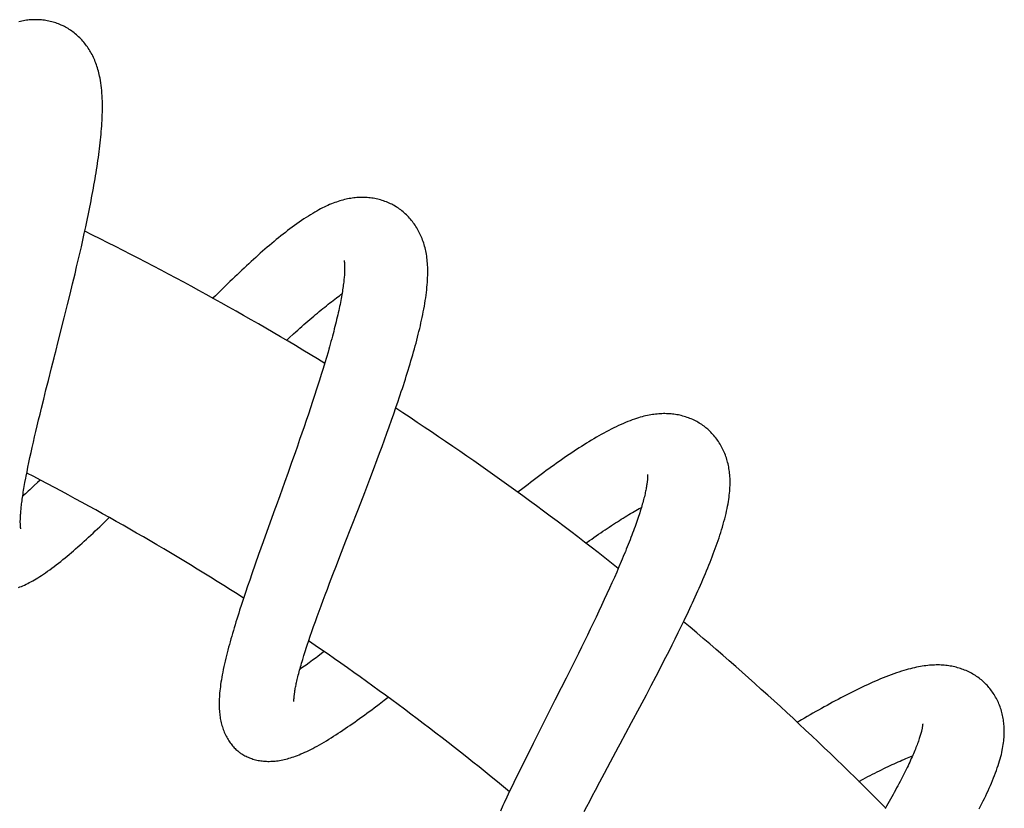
# Model space of a CAD drawing. Header units: millimetres. Extents: x 160 to 318, y 73 to 291.
# Tile 129 of 129: x 303.8 to 310.71, y 283.34 to 288.88. Entities that reach past the tile are written whole.
import ezdxf

# ---------------------------------------------------------------- set-up
doc = ezdxf.new("R2010")
doc.units = ezdxf.units.MM
doc.header["$LTSCALE"] = 30.734
doc.layers.get('0').update_dxf_attribs({"linetype": 'CONTINUOUS'})

msp = doc.modelspace()

# ---------------------------------------------------------------- linework, layer by layer
at = {"color": 7, "linetype": 'Continuous'}
for p, q in [((304.269, 287.4722), (304.2784, 287.5177)), ((304.2593, 287.4262), (304.269, 287.4722)), ((304.239, 287.3331), (304.2493, 287.3799)), ((304.2493, 287.3799), (304.2593, 287.4262)), ((304.2284, 287.286), (304.239, 287.3331)), ((304.2066, 287.1912), (304.2176, 287.2387)), ((304.2176, 287.2387), (304.2284, 287.286)), ((304.1954, 287.1435), (304.2066, 287.1912)), ((304.1669, 287.0241), (304.1841, 287.0957)), ((304.1841, 287.0957), (304.1954, 287.1435)), ((304.1494, 286.9525), (304.1669, 287.0241)), ((304.1319, 286.8811), (304.1494, 286.9525)), ((305.1713, 286.9419), (305.153, 286.9235)), ((304.1082, 286.7862), (304.1319, 286.8811)), ((304.0665, 286.6208), (304.1082, 286.7862)), ((305.6692, 286.6277), (305.6891, 286.6461)), ((305.9607, 286.5462), (305.9496, 286.508)), ((305.9496, 286.508), (305.938, 286.4692)), ((303.9967, 286.3454), (304.0195, 286.4354)), ((305.926, 286.4295), (305.9135, 286.389)), ((305.938, 286.4692), (305.926, 286.4295)), ((303.9801, 286.2795), (303.9967, 286.3454)), ((303.964, 286.2148), (303.9801, 286.2795)), ((305.8805, 286.2846), (305.8666, 286.2417)), ((305.894, 286.3269), (305.8805, 286.2846)), ((303.9483, 286.1514), (303.964, 286.2148)), ((305.8523, 286.1983), (305.8377, 286.1544)), ((305.8666, 286.2417), (305.8523, 286.1983)), ((306.4381, 286.157), (306.4533, 286.2016)), ((303.9382, 286.1097), (303.9483, 286.1514)), ((305.8377, 286.1544), (305.8229, 286.1101)), ((306.4226, 286.1121), (306.4381, 286.157)), ((303.9185, 286.0283), (303.9282, 286.0687)), ((303.9282, 286.0687), (303.9382, 286.1097)), ((305.8078, 286.0656), (305.7925, 286.0208)), ((305.8229, 286.1101), (305.8078, 286.0656)), ((306.3904, 286.0211), (306.4066, 286.0667)), ((306.4066, 286.0667), (306.4226, 286.1121)), ((303.9092, 285.9887), (303.9185, 286.0283)), ((305.7925, 286.0208), (305.777, 285.9757)), ((306.3739, 285.9752), (306.3904, 286.0211)), ((303.8914, 285.9121), (303.9001, 285.95)), ((303.9001, 285.95), (303.9092, 285.9887)), ((305.7613, 285.9304), (305.7454, 285.8848)), ((305.777, 285.9757), (305.7613, 285.9304)), ((306.3402, 285.8828), (306.3572, 285.929)), ((306.3572, 285.929), (306.3739, 285.9752)), ((303.875, 285.8391), (303.883, 285.8751)), ((303.883, 285.8751), (303.8914, 285.9121)), ((305.7454, 285.8848), (305.7293, 285.8389)), ((306.3231, 285.8365), (306.3402, 285.8828)), ((303.8602, 285.7702), (303.8674, 285.8042)), ((303.8674, 285.8042), (303.875, 285.8391)), ((305.7293, 285.8389), (305.7048, 285.7696)), ((306.2797, 285.7207), (306.3058, 285.7901)), ((306.3058, 285.7901), (306.3231, 285.8365)), ((303.8469, 285.7054), (303.8533, 285.7373)), ((303.8533, 285.7373), (303.8602, 285.7702)), ((305.7048, 285.7696), (305.68, 285.6998)), ((306.2535, 285.6516), (306.2797, 285.7207)), ((303.8409, 285.6745), (303.8469, 285.7054)), ((303.939, 285.6468), (303.9198, 285.6283)), ((305.68, 285.6998), (305.6549, 285.6296)), ((306.2184, 285.5597), (306.2535, 285.6516)), ((303.8277, 285.602), (303.8326, 285.6302)), ((303.9198, 285.6283), (303.8977, 285.6073)), ((305.6549, 285.6296), (305.6213, 285.5359)), ((306.1742, 285.4452), (306.2184, 285.5597)), ((306.1213, 285.3087), (306.1742, 285.4452)), ((304.4053, 285.3642), (304.4248, 285.3832)), ((305.5545, 285.3501), (305.5054, 285.213)), ((306.0865, 285.2192), (306.1213, 285.3087)), ((305.5054, 285.213), (305.4732, 285.1224)), ((306.0441, 285.1098), (306.0865, 285.2192)), ((305.4732, 285.1224), (305.4495, 285.0549)), ((306.0194, 285.0458), (306.0441, 285.1098)), ((305.4495, 285.0549), (305.4263, 284.9882)), ((305.9953, 284.983), (306.0194, 285.0458)), ((308.0042, 285.037), (307.9882, 285.0003)), ((308.0196, 285.0731), (308.0042, 285.037)), ((305.4263, 284.9882), (305.4111, 284.9442)), ((305.9718, 284.9214), (305.9953, 284.983)), ((307.9718, 284.9629), (307.9548, 284.9248)), ((307.9882, 285.0003), (307.9718, 284.9629)), ((305.3963, 284.9006), (305.3817, 284.8575)), ((305.4111, 284.9442), (305.3963, 284.9006)), ((305.9565, 284.881), (305.9718, 284.9214)), ((307.9373, 284.886), (307.9193, 284.8465)), ((307.9548, 284.9248), (307.9373, 284.886)), ((305.3675, 284.8149), (305.3537, 284.7728)), ((305.3817, 284.8575), (305.3675, 284.8149)), ((305.9268, 284.8019), (305.9415, 284.8411)), ((305.9415, 284.8411), (305.9565, 284.881)), ((307.9193, 284.8465), (307.9008, 284.8064)), ((305.3537, 284.7728), (305.3402, 284.7312)), ((305.8986, 284.7256), (305.9125, 284.7634)), ((305.9125, 284.7634), (305.9268, 284.8019)), ((307.8819, 284.7658), (307.8626, 284.7247)), ((307.9008, 284.8064), (307.8819, 284.7658)), ((305.8722, 284.6526), (305.8852, 284.6887)), ((305.8852, 284.6887), (305.8986, 284.7256)), ((307.8429, 284.6832), (307.8229, 284.6413)), ((307.8626, 284.7247), (307.8429, 284.6832)), ((305.8478, 284.5834), (305.8597, 284.6175)), ((305.8597, 284.6175), (305.8722, 284.6526)), ((307.8229, 284.6413), (307.8026, 284.5992)), ((308.4204, 284.5746), (308.4413, 284.6173)), ((308.4413, 284.6173), (308.4618, 284.6596)), ((305.8255, 284.5183), (305.8364, 284.5503)), ((305.8364, 284.5503), (305.8478, 284.5834)), ((307.782, 284.5568), (307.7613, 284.5142)), ((307.8026, 284.5992), (307.782, 284.5568)), ((308.3991, 284.5316), (308.4204, 284.5746)), ((305.8151, 284.4872), (305.8255, 284.5183)), ((307.7403, 284.4714), (307.7191, 284.4285)), ((307.7613, 284.5142), (307.7403, 284.4714)), ((308.3555, 284.4448), (308.3775, 284.4883)), ((308.3775, 284.4883), (308.3991, 284.5316)), ((305.783, 284.3859), (305.7915, 284.4136)), ((305.7915, 284.4136), (305.8006, 284.4423)), ((305.9334, 284.4411), (305.9149, 284.4269)), ((307.7191, 284.4285), (307.6977, 284.3852)), ((308.3109, 284.3574), (308.3333, 284.4011)), ((308.3333, 284.4011), (308.3555, 284.4448)), ((305.8523, 284.3799), (305.8289, 284.3628)), ((305.8767, 284.398), (305.8523, 284.3799)), ((307.6977, 284.3852), (307.6652, 284.3197)), ((308.2883, 284.3135), (308.3109, 284.3574)), ((307.6652, 284.3197), (307.6322, 284.2538)), ((308.2313, 284.204), (308.2656, 284.2697)), ((308.2656, 284.2697), (308.2883, 284.3135)), ((307.6322, 284.2538), (307.599, 284.1877)), ((308.1968, 284.1385), (308.2313, 284.204)), ((307.599, 284.1877), (307.5545, 284.0994)), ((308.1507, 284.0515), (308.1968, 284.1385)), ((306.3205, 284.0724), (306.3558, 284.0991)), ((306.3558, 284.0991), (306.3835, 284.1202)), ((308.093, 283.9433), (308.1507, 284.0515)), ((307.4771, 283.946), (307.4012, 283.795)), ((307.4012, 283.795), (307.3586, 283.7097)), ((307.3586, 283.7097), (307.3271, 283.6461)), ((307.3271, 283.6461), (307.2961, 283.5831)), ((307.9015, 283.586), (307.9451, 283.6674)), ((307.2961, 283.5831), (307.2758, 283.5415)), ((307.8697, 283.5263), (307.9015, 283.586)), ((307.2558, 283.5003), (307.2362, 283.4595)), ((307.2758, 283.5415), (307.2558, 283.5003)), ((307.8387, 283.4677), (307.8697, 283.5263)), ((307.2362, 283.4595), (307.217, 283.4192)), ((307.8184, 283.4293), (307.8387, 283.4677)), ((307.217, 283.4192), (307.1983, 283.3794)), ((307.7789, 283.3539), (307.7984, 283.3913)), ((307.7984, 283.3913), (307.8184, 283.4293)), ((307.7598, 283.3171), (307.7789, 283.3539))]:
    msp.add_line(p, q, dxfattribs=at)
for points in [[(304.0938, 288.8407), (304.0872, 288.8437), (304.0782, 288.8476), (304.069, 288.8513), (304.0596, 288.8548), (304.0501, 288.8581), (304.0403, 288.8613), (304.0304, 288.8642), (304.0204, 288.8669), (304.0103, 288.8694), (304, 288.8716), (303.9896, 288.8737), (303.9792, 288.8754), (303.9686, 288.877), (303.9581, 288.8783), (303.9475, 288.8793), (303.9369, 288.8801), (303.9263, 288.8807), (303.9157, 288.881), (303.9051, 288.8811), (303.8946, 288.881), (303.8841, 288.8806), (303.8736, 288.88), (303.8632, 288.8791), (303.8527, 288.8781), (303.8422, 288.8768), (303.8318, 288.8753), (303.8213, 288.8735), (303.8107, 288.8715), (303.8002, 288.8693), (303.7896, 288.8669)], [(304.354, 288.4971), (304.3514, 288.5082), (304.3483, 288.52), (304.3451, 288.5315), (304.3417, 288.5428), (304.3381, 288.5539), (304.3344, 288.5647), (304.3305, 288.5754), (304.3264, 288.5859), (304.3222, 288.5962), (304.3178, 288.6063), (304.3132, 288.6163), (304.3085, 288.626), (304.3036, 288.6356), (304.2985, 288.645), (304.2933, 288.6542), (304.2879, 288.6633), (304.2824, 288.6722), (304.2767, 288.681), (304.2708, 288.6896), (304.2647, 288.6981), (304.2584, 288.7065), (304.252, 288.7147), (304.2454, 288.7228), (304.2385, 288.7308), (304.2315, 288.7386), (304.2243, 288.7463), (304.2169, 288.7539), (304.2093, 288.7613), (304.2016, 288.7685), (304.1937, 288.7755), (304.1857, 288.7823), (304.1775, 288.7889), (304.1692, 288.7953), (304.1609, 288.8014), (304.1524, 288.8073), (304.1439, 288.8129), (304.1353, 288.8184), (304.1267, 288.8235), (304.118, 288.8284), (304.1093, 288.8331), (304.1005, 288.8375), (304.0938, 288.8407)], [(304.2784, 287.5177), (304.283, 287.5403), (304.2875, 287.5628), (304.292, 287.5853), (304.2963, 287.6077), (304.3006, 287.63), (304.3048, 287.6523), (304.3089, 287.6745), (304.313, 287.6966), (304.3169, 287.7186), (304.3208, 287.7406), (304.3245, 287.7624), (304.3282, 287.7842), (304.3317, 287.8058), (304.3351, 287.8273), (304.3385, 287.8487), (304.3417, 287.87), (304.3448, 287.8912), (304.3478, 287.9122), (304.3506, 287.9332), (304.3534, 287.954), (304.356, 287.9747), (304.3584, 287.9952), (304.3608, 288.0156), (304.3629, 288.0358), (304.365, 288.0559), (304.3669, 288.0758), (304.3686, 288.0956), (304.3702, 288.1152), (304.3716, 288.1347), (304.3728, 288.1542), (304.3739, 288.1735), (304.3748, 288.1928), (304.3755, 288.212), (304.376, 288.2312), (304.3764, 288.2504), (304.3765, 288.2695), (304.3763, 288.2887), (304.3759, 288.3079), (304.3753, 288.327), (304.3744, 288.3461), (304.3732, 288.3651), (304.3716, 288.3837), (304.3698, 288.4019), (304.3677, 288.4197), (304.3654, 288.4368), (304.3628, 288.4533), (304.3599, 288.4691), (304.3569, 288.484), (304.354, 288.4971)], [(306.4405, 287.5656), (306.4343, 287.5694), (306.4258, 287.5744), (306.417, 287.5792), (306.4081, 287.5839), (306.3989, 287.5884), (306.3896, 287.5927), (306.3801, 287.5968), (306.3705, 287.6007), (306.3607, 287.6044), (306.3507, 287.6079), (306.3406, 287.6112), (306.3303, 287.6142), (306.32, 287.617), (306.3096, 287.6196), (306.2991, 287.6219), (306.2887, 287.624), (306.2782, 287.6259), (306.2677, 287.6274), (306.2572, 287.6288), (306.2467, 287.6299), (306.2363, 287.6308), (306.2259, 287.6314), (306.2155, 287.6318), (306.2051, 287.632), (306.1946, 287.632), (306.1841, 287.6318), (306.1736, 287.6313), (306.1631, 287.6306), (306.1525, 287.6297), (306.1418, 287.6285), (306.1311, 287.6272), (306.1203, 287.6256), (306.1095, 287.6237), (306.0986, 287.6216), (306.0876, 287.6193), (306.0766, 287.6167), (306.0655, 287.6139), (306.0542, 287.6108), (306.0429, 287.6075), (306.0314, 287.6038), (306.0198, 287.5999), (306.0081, 287.5957), (305.9962, 287.5913), (305.9842, 287.5865), (305.9721, 287.5814), (305.9598, 287.5761), (305.9474, 287.5704), (305.9348, 287.5644), (305.922, 287.5581), (305.9089, 287.5513), (305.8955, 287.5442), (305.8817, 287.5366), (305.8676, 287.5286), (305.8531, 287.5201), (305.8381, 287.511), (305.8228, 287.5015), (305.807, 287.4914), (305.791, 287.4808), (305.7747, 287.4699), (305.7583, 287.4586), (305.7419, 287.447), (305.7256, 287.4352), (305.7094, 287.4233), (305.6933, 287.4113), (305.6773, 287.3992), (305.6614, 287.3869), (305.6454, 287.3743), (305.6295, 287.3616), (305.6135, 287.3487), (305.5975, 287.3357), (305.5815, 287.3224), (305.5655, 287.309), (305.5494, 287.2955), (305.5334, 287.2818), (305.5174, 287.268), (305.5014, 287.254), (305.4854, 287.2399), (305.4694, 287.2256), (305.4532, 287.2111), (305.4371, 287.1965), (305.4208, 287.1817), (305.4045, 287.1667), (305.3882, 287.1516), (305.3717, 287.1363), (305.3553, 287.1208), (305.3388, 287.1052), (305.3222, 287.0894), (305.3056, 287.0735), (305.2889, 287.0575), (305.2722, 287.0413), (305.2554, 287.025), (305.2387, 287.0086), (305.2219, 286.9921), (305.205, 286.9754), (305.1713, 286.9419)], [(306.4533, 286.2016), (306.4608, 286.2237), (306.4682, 286.2458), (306.4755, 286.2678), (306.4827, 286.2897), (306.4898, 286.3115), (306.4969, 286.3333), (306.5038, 286.3549), (306.5106, 286.3766), (306.5174, 286.3981), (306.524, 286.4197), (306.5306, 286.4411), (306.537, 286.4625), (306.5433, 286.4837), (306.5496, 286.5049), (306.5556, 286.526), (306.5616, 286.547), (306.5675, 286.5679), (306.5732, 286.5887), (306.5788, 286.6093), (306.5842, 286.6299), (306.5895, 286.6504), (306.5947, 286.6708), (306.5997, 286.691), (306.6045, 286.7111), (306.6092, 286.731), (306.6137, 286.7507), (306.618, 286.7703), (306.6222, 286.7897), (306.6262, 286.8092), (306.63, 286.8286), (306.6337, 286.8481), (306.6372, 286.8676), (306.6406, 286.8873), (306.6438, 286.907), (306.6467, 286.9265), (306.6494, 286.9459), (306.6518, 286.965), (306.654, 286.9836), (306.6558, 287.0018), (306.6574, 287.0193), (306.6587, 287.0363), (306.6597, 287.0528), (306.6605, 287.0687), (306.661, 287.0842), (306.6613, 287.0993), (306.6614, 287.1139), (306.6612, 287.1282), (306.6608, 287.1422), (306.6601, 287.1559), (306.6593, 287.1693), (306.6582, 287.1824), (306.6569, 287.1953), (306.6554, 287.208), (306.6537, 287.2203), (306.6518, 287.2325), (306.6496, 287.2444), (306.6473, 287.256), (306.6448, 287.2675), (306.642, 287.2788), (306.6391, 287.2898), (306.636, 287.3007), (306.6327, 287.3115), (306.6291, 287.322), (306.6254, 287.3324), (306.6215, 287.3426), (306.6175, 287.3527), (306.6132, 287.3626), (306.6088, 287.3723), (306.6041, 287.3819), (306.5993, 287.3913), (306.5943, 287.4006), (306.5891, 287.4098), (306.5837, 287.4189), (306.5781, 287.4279), (306.5723, 287.4368), (306.5662, 287.4456), (306.5599, 287.4543), (306.5535, 287.4628), (306.5468, 287.4712), (306.5399, 287.4794), (306.5329, 287.4875), (306.5257, 287.4953), (306.5183, 287.503), (306.5108, 287.5105), (306.5031, 287.5177), (306.4954, 287.5247), (306.4875, 287.5314), (306.4795, 287.5379), (306.4715, 287.5442), (306.4634, 287.5502), (306.4552, 287.556), (306.4469, 287.5615), (306.4405, 287.5656)], [(306.0734, 287.1902), (306.0734, 287.1902), (306.0734, 287.1899), (306.0735, 287.1895), (306.0737, 287.1888), (306.0739, 287.1879), (306.0741, 287.1868), (306.0743, 287.1854), (306.0746, 287.1838), (306.0749, 287.1819), (306.0751, 287.1797), (306.0754, 287.1773), (306.0757, 287.1745), (306.076, 287.1715), (306.0763, 287.1681), (306.0766, 287.1644), (306.0768, 287.1605), (306.077, 287.1562), (306.0772, 287.1516), (306.0773, 287.1466), (306.0774, 287.1413), (306.0775, 287.1356), (306.0774, 287.1293), (306.0773, 287.1227), (306.0771, 287.1156), (306.0768, 287.1082), (306.0764, 287.1005), (306.076, 287.0924), (306.0754, 287.0841), (306.0747, 287.0754), (306.0739, 287.0665), (306.073, 287.0572), (306.072, 287.0475), (306.0709, 287.0376), (306.0697, 287.0273), (306.0683, 287.0167), (306.0668, 287.0057), (306.0652, 286.9945), (306.0635, 286.983), (306.0616, 286.9713), (306.0596, 286.9592), (306.0575, 286.9469), (306.0553, 286.9342), (306.0529, 286.9213), (306.0504, 286.908), (306.0478, 286.8945), (306.045, 286.8806), (306.042, 286.8664), (306.039, 286.8519), (306.0357, 286.8371), (306.0324, 286.822), (306.0289, 286.8066), (306.0253, 286.7909), (306.0215, 286.775), (306.0176, 286.7588), (306.0135, 286.7423), (306.0094, 286.7256), (306.005, 286.7086), (306.0006, 286.6914), (305.996, 286.674), (305.9913, 286.6563), (305.9865, 286.6385), (305.9816, 286.6204), (305.9765, 286.6021), (305.9714, 286.5836), (305.9661, 286.565), (305.9607, 286.5462)], [(305.6891, 286.6461), (305.7192, 286.6735), (305.734, 286.6869), (305.7487, 286.7001), (305.7632, 286.7131), (305.7776, 286.7259), (305.7918, 286.7385), (305.8059, 286.7508), (305.8198, 286.763), (305.8336, 286.7749), (305.8472, 286.7865), (305.8606, 286.798), (305.8738, 286.8092), (305.8868, 286.8201), (305.8997, 286.8309), (305.9125, 286.8414), (305.925, 286.8516), (305.9374, 286.8617), (305.9497, 286.8716), (305.9618, 286.8812), (305.9737, 286.8906), (305.9855, 286.8998), (305.997, 286.9087), (306.0084, 286.9174), (306.0196, 286.9258), (306.0305, 286.934), (306.0413, 286.9419), (306.0518, 286.9496), (306.0589, 286.9546)], [(304.0195, 286.4354), (304.0369, 286.5042), (304.0428, 286.5274), (304.0487, 286.5506), (304.0665, 286.6208)], [(305.9135, 286.389), (305.9006, 286.3478), (305.894, 286.3269)], [(308.6148, 286.0142), (308.6091, 286.0188), (308.6012, 286.0247), (308.5932, 286.0306), (308.5849, 286.0362), (308.5765, 286.0418), (308.5678, 286.0472), (308.5589, 286.0524), (308.5498, 286.0574), (308.5406, 286.0623), (308.5312, 286.067), (308.5216, 286.0714), (308.5119, 286.0757), (308.502, 286.0797), (308.492, 286.0836), (308.482, 286.0871), (308.4719, 286.0905), (308.4617, 286.0936), (308.4516, 286.0965), (308.4414, 286.0991), (308.4312, 286.1015), (308.421, 286.1036), (308.4108, 286.1055), (308.4006, 286.1072), (308.3903, 286.1087), (308.38, 286.11), (308.3696, 286.111), (308.3591, 286.1119), (308.3485, 286.1125), (308.3379, 286.1129), (308.3271, 286.1131), (308.3163, 286.1131), (308.3053, 286.1128), (308.2943, 286.1123), (308.2833, 286.1116), (308.2722, 286.1106), (308.261, 286.1094), (308.2497, 286.108), (308.2384, 286.1064), (308.2269, 286.1045), (308.2154, 286.1024), (308.2036, 286.1), (308.1915, 286.0974), (308.1792, 286.0944), (308.1666, 286.0911), (308.1536, 286.0875), (308.1402, 286.0836), (308.1263, 286.0792), (308.1121, 286.0744), (308.0974, 286.0693), (308.0823, 286.0637), (308.0669, 286.0577), (308.051, 286.0512), (308.0348, 286.0444), (308.0183, 286.0371), (308.0015, 286.0294), (307.9844, 286.0213), (307.9671, 286.0129), (307.9497, 286.0041), (307.9321, 285.9951), (307.9146, 285.9857), (307.8971, 285.9762), (307.8797, 285.9666), (307.8624, 285.9567), (307.8451, 285.9467), (307.8278, 285.9366), (307.8106, 285.9263), (307.7934, 285.9158), (307.7762, 285.9051), (307.7589, 285.8943), (307.7416, 285.8833), (307.7242, 285.8721), (307.7068, 285.8608), (307.6894, 285.8493), (307.6719, 285.8376), (307.6543, 285.8258), (307.6367, 285.8138), (307.619, 285.8017), (307.6013, 285.7894), (307.5836, 285.7769), (307.5657, 285.7644), (307.5479, 285.7516), (307.5299, 285.7387), (307.5119, 285.7257), (307.4938, 285.7125), (307.4756, 285.6992), (307.4574, 285.6857), (307.4391, 285.6721), (307.4207, 285.6583), (307.4023, 285.6444), (307.3838, 285.6304), (307.3652, 285.6163), (307.3466, 285.6021), (307.328, 285.5877), (307.2933, 285.5608)], [(308.4618, 284.6596), (308.4719, 284.6807), (308.4819, 284.7016), (308.4918, 284.7225), (308.5016, 284.7434), (308.5113, 284.7641), (308.5209, 284.7849), (308.5305, 284.8056), (308.5399, 284.8262), (308.5492, 284.8468), (308.5584, 284.8673), (308.5675, 284.8878), (308.5765, 284.9082), (308.5854, 284.9285), (308.5941, 284.9488), (308.6027, 284.9689), (308.6112, 284.989), (308.6195, 285.009), (308.6277, 285.0289), (308.6357, 285.0488), (308.6436, 285.0685), (308.6514, 285.0882), (308.659, 285.1077), (308.6664, 285.1272), (308.6736, 285.1464), (308.6806, 285.1655), (308.6875, 285.1845), (308.6941, 285.2034), (308.7006, 285.2221), (308.7069, 285.2409), (308.7131, 285.2597), (308.7191, 285.2786), (308.725, 285.2976), (308.7307, 285.3166), (308.7363, 285.3358), (308.7416, 285.3549), (308.7467, 285.3738), (308.7514, 285.3925), (308.7558, 285.4109), (308.7599, 285.4288), (308.7636, 285.4461), (308.767, 285.4629), (308.77, 285.4792), (308.7727, 285.495), (308.7751, 285.5104), (308.7772, 285.5253), (308.779, 285.5399), (308.7806, 285.5541), (308.7819, 285.568), (308.7829, 285.5816), (308.7837, 285.595), (308.7842, 285.6081), (308.7845, 285.621), (308.7845, 285.6337), (308.7843, 285.6462), (308.7838, 285.6584), (308.7832, 285.6705), (308.7823, 285.6823), (308.7811, 285.694), (308.7798, 285.7055), (308.7782, 285.7168), (308.7764, 285.728), (308.7744, 285.739), (308.7722, 285.7499), (308.7698, 285.7607), (308.7672, 285.7713), (308.7644, 285.7817), (308.7613, 285.792), (308.7581, 285.8022), (308.7547, 285.8123), (308.7511, 285.8222), (308.7472, 285.832), (308.7432, 285.8418), (308.7389, 285.8515), (308.7344, 285.8611), (308.7297, 285.8706), (308.7248, 285.88), (308.7196, 285.8894), (308.7142, 285.8986), (308.7086, 285.9078), (308.7028, 285.9168), (308.6968, 285.9256), (308.6906, 285.9343), (308.6842, 285.9428), (308.6777, 285.9511), (308.671, 285.9592), (308.6641, 285.967), (308.6572, 285.9747), (308.6501, 285.9821), (308.6428, 285.9893), (308.6355, 285.9962), (308.6281, 286.003), (308.6206, 286.0094), (308.6148, 286.0142)], [(303.8326, 285.6302), (303.838, 285.6595), (303.8409, 285.6745)], [(308.2046, 285.6864), (308.2046, 285.6864), (308.2047, 285.6862), (308.2047, 285.6858), (308.2048, 285.6851), (308.2048, 285.6843), (308.2049, 285.6832), (308.205, 285.6819), (308.205, 285.6803), (308.2051, 285.6785), (308.2051, 285.6764), (308.2051, 285.6741), (308.2051, 285.6714), (308.205, 285.6685), (308.2049, 285.6652), (308.2048, 285.6617), (308.2045, 285.6578), (308.2042, 285.6537), (308.2039, 285.6492), (308.2035, 285.6445), (308.2029, 285.6393), (308.2023, 285.6338), (308.2015, 285.6278), (308.2007, 285.6214), (308.1997, 285.6146), (308.1985, 285.6075), (308.1973, 285.6), (308.1959, 285.5923), (308.1944, 285.5842), (308.1927, 285.5759), (308.1909, 285.5673), (308.189, 285.5584), (308.1869, 285.5491), (308.1847, 285.5396), (308.1823, 285.5297), (308.1797, 285.5196), (308.177, 285.5091), (308.1742, 285.4984), (308.1711, 285.4874), (308.168, 285.4762), (308.1646, 285.4647), (308.1611, 285.4529), (308.1575, 285.4408), (308.1536, 285.4285), (308.1497, 285.4158), (308.1455, 285.4029), (308.1411, 285.3897), (308.1366, 285.3762), (308.1319, 285.3625), (308.1271, 285.3484), (308.1221, 285.3341), (308.1168, 285.3195), (308.1115, 285.3047), (308.1059, 285.2895), (308.1002, 285.2742), (308.0943, 285.2586), (308.0883, 285.2428), (308.0821, 285.2267), (308.0757, 285.2104), (308.0692, 285.1939), (308.0625, 285.1772), (308.0557, 285.1603), (308.0488, 285.1432), (308.0417, 285.1259), (308.0344, 285.1085), (308.0271, 285.0909), (308.0196, 285.0731)], [(303.8034, 285.3033), (303.8034, 285.3034), (303.8033, 285.3038), (303.8032, 285.3044), (303.803, 285.3052), (303.8028, 285.3062), (303.8026, 285.3075), (303.8024, 285.3091), (303.8021, 285.3109), (303.8019, 285.3129), (303.8016, 285.3153), (303.8014, 285.3179), (303.8011, 285.3208), (303.8009, 285.324), (303.8006, 285.3275), (303.8004, 285.3314), (303.8003, 285.3356), (303.8001, 285.3401), (303.8, 285.3449), (303.8, 285.3501), (303.8, 285.3557), (303.8, 285.3616), (303.8001, 285.3679), (303.8003, 285.3745), (303.8006, 285.3814), (303.8009, 285.3887), (303.8014, 285.3962), (303.8019, 285.4041), (303.8025, 285.4123), (303.8031, 285.4208), (303.8039, 285.4296), (303.8048, 285.4388), (303.8057, 285.4483), (303.8068, 285.4582), (303.8079, 285.4684), (303.8092, 285.479), (303.8106, 285.4899), (303.812, 285.5011), (303.8136, 285.5126), (303.8153, 285.5244), (303.8171, 285.5366), (303.819, 285.5491), (303.821, 285.5618), (303.8231, 285.5749), (303.8253, 285.5883), (303.8277, 285.602)], [(303.8977, 285.6073), (303.8764, 285.5872), (303.866, 285.5776), (303.8558, 285.5683), (303.8459, 285.5592), (303.8362, 285.5504), (303.8267, 285.5419), (303.8174, 285.5337), (303.8165, 285.5329)], [(305.6213, 285.5359), (305.5961, 285.4658), (305.5877, 285.4426), (305.5545, 285.3501)], [(307.7714, 285.2033), (307.7962, 285.2208), (307.8124, 285.2322), (307.8285, 285.2434), (307.8443, 285.2545), (307.8601, 285.2653), (307.8756, 285.276), (307.891, 285.2864), (307.9062, 285.2966), (307.9211, 285.3067), (307.9359, 285.3165), (307.9505, 285.3261), (307.9649, 285.3356), (307.9791, 285.3448), (307.9932, 285.3538), (308.007, 285.3626), (308.0206, 285.3712), (308.0341, 285.3796), (308.0474, 285.3878), (308.0604, 285.3958), (308.0733, 285.4036), (308.086, 285.4111), (308.0984, 285.4185), (308.1107, 285.4256), (308.1227, 285.4326), (308.1344, 285.4393), (308.146, 285.4457), (308.1573, 285.452), (308.1616, 285.4543)], [(303.786, 284.8914), (303.7966, 284.8954), (303.8073, 284.8997), (303.8182, 284.9042), (303.8292, 284.9091), (303.8404, 284.9143), (303.8517, 284.9198), (303.8632, 284.9256), (303.8749, 284.9318), (303.8867, 284.9383), (303.8988, 284.9451), (303.9111, 284.9524), (303.9236, 284.96), (303.9365, 284.9681), (303.9498, 284.9767), (303.9633, 284.9857), (303.9773, 284.9953), (303.9917, 285.0054), (304.0065, 285.016), (304.0216, 285.0271), (304.0369, 285.0386), (304.0524, 285.0505), (304.068, 285.0626), (304.0834, 285.0749), (304.0987, 285.0872), (304.1138, 285.0996), (304.1288, 285.1121), (304.1437, 285.1246), (304.1586, 285.1373), (304.1734, 285.1501), (304.1883, 285.1631), (304.2033, 285.1763), (304.2184, 285.1897), (304.2336, 285.2033), (304.2489, 285.2172), (304.2643, 285.2312), (304.2798, 285.2455), (304.2953, 285.2598), (304.3108, 285.2743), (304.3264, 285.289), (304.3421, 285.3037), (304.3578, 285.3186), (304.3736, 285.3337), (304.4053, 285.3642)], [(305.3402, 284.7312), (305.3336, 284.7105), (305.3271, 284.69), (305.3207, 284.6696), (305.3144, 284.6493), (305.3082, 284.6291), (305.3022, 284.609), (305.2962, 284.589), (305.2904, 284.5691), (305.2846, 284.5494), (305.279, 284.5298), (305.2736, 284.5103), (305.2682, 284.491), (305.263, 284.4716), (305.2579, 284.4524), (305.2529, 284.4331), (305.248, 284.4137), (305.2432, 284.3943), (305.2386, 284.3748), (305.2341, 284.3553), (305.2298, 284.3358), (305.2256, 284.3165), (305.2218, 284.2975), (305.2182, 284.2789), (305.2149, 284.2608), (305.2119, 284.2433), (305.2092, 284.2264), (305.2068, 284.2101), (305.2047, 284.1944), (305.2028, 284.1792), (305.2012, 284.1645), (305.1998, 284.1503), (305.1987, 284.1364), (305.1978, 284.1229), (305.1971, 284.1096), (305.1966, 284.0967), (305.1963, 284.0841), (305.1962, 284.0718), (305.1964, 284.0597), (305.1967, 284.0479), (305.1972, 284.0364), (305.198, 284.0251), (305.1989, 284.014), (305.2, 284.0032), (305.2013, 283.9925), (305.2028, 283.982), (305.2044, 283.9716), (305.2063, 283.9614), (305.2084, 283.9514), (305.2106, 283.9414), (305.2131, 283.9315), (305.2158, 283.9217), (305.2187, 283.912), (305.2218, 283.9025), (305.2251, 283.893), (305.2286, 283.8836), (305.2324, 283.8744), (305.2363, 283.8653), (305.2404, 283.8565), (305.2447, 283.8478), (305.2492, 283.8393), (305.2539, 283.831), (305.2587, 283.823), (305.2637, 283.8151), (305.2688, 283.8074), (305.2741, 283.8), (305.2795, 283.7927), (305.285, 283.7857), (305.2907, 283.779), (305.2965, 283.7725), (305.3023, 283.7662), (305.3083, 283.7602), (305.3143, 283.7544), (305.3205, 283.7488), (305.3267, 283.7434), (305.333, 283.7383), (305.3394, 283.7334), (305.3443, 283.7299)], [(305.8006, 284.4423), (305.8102, 284.472), (305.8151, 284.4872)], [(305.9149, 284.4269), (305.8892, 284.4074), (305.8767, 284.398)], [(305.7218, 284.0898), (305.7218, 284.0898), (305.7218, 284.09), (305.7218, 284.0904), (305.7217, 284.0911), (305.7217, 284.092), (305.7216, 284.0931), (305.7216, 284.0945), (305.7215, 284.0961), (305.7215, 284.098), (305.7215, 284.1001), (305.7215, 284.1026), (305.7216, 284.1053), (305.7217, 284.1083), (305.7219, 284.1117), (305.7221, 284.1153), (305.7224, 284.1192), (305.7227, 284.1234), (305.7232, 284.1279), (305.7237, 284.1327), (305.7243, 284.1378), (305.7249, 284.1432), (305.7257, 284.1489), (305.7266, 284.155), (305.7275, 284.1614), (305.7286, 284.1681), (305.7299, 284.1753), (305.7312, 284.1827), (305.7327, 284.1905), (305.7343, 284.1987), (305.736, 284.2072), (305.7379, 284.216), (305.7399, 284.2251), (305.742, 284.2346), (305.7443, 284.2443), (305.7467, 284.2544), (305.7493, 284.2648), (305.752, 284.2756), (305.7549, 284.2866), (305.7579, 284.298), (305.761, 284.3097), (305.7643, 284.3216), (305.7678, 284.3339), (305.7714, 284.3465), (305.7751, 284.3593), (305.779, 284.3725), (305.783, 284.3859)], [(305.8289, 284.3628), (305.8063, 284.3466), (305.7954, 284.3388), (305.7847, 284.3313), (305.7742, 284.324), (305.764, 284.3169), (305.7628, 284.3161)], [(310.5839, 284.2098), (310.5788, 284.215), (310.5717, 284.2219), (310.5644, 284.2287), (310.5569, 284.2353), (310.5491, 284.2419), (310.5412, 284.2483), (310.533, 284.2546), (310.5246, 284.2607), (310.5159, 284.2667), (310.5071, 284.2724), (310.4981, 284.2781), (310.4889, 284.2835), (310.4796, 284.2887), (310.4702, 284.2937), (310.4606, 284.2985), (310.451, 284.3031), (310.4412, 284.3074), (310.4315, 284.3114), (310.4216, 284.3153), (310.4118, 284.3189), (310.4019, 284.3223), (310.392, 284.3254), (310.382, 284.3283), (310.3719, 284.331), (310.3618, 284.3336), (310.3516, 284.3358), (310.3413, 284.3379), (310.331, 284.3398), (310.3205, 284.3415), (310.3099, 284.343), (310.2992, 284.3442), (310.2884, 284.3453), (310.2775, 284.3461), (310.2664, 284.3467), (310.2552, 284.3471), (310.2439, 284.3473), (310.2325, 284.3473), (310.2209, 284.347), (310.2091, 284.3465), (310.1971, 284.3458), (310.185, 284.3449), (310.1727, 284.3436), (310.1601, 284.3422), (310.1474, 284.3405), (310.1344, 284.3385), (310.1213, 284.3363), (310.1079, 284.3338), (310.0942, 284.3311), (310.0802, 284.3281), (310.0659, 284.3247), (310.0511, 284.321), (310.0359, 284.317), (310.0203, 284.3127), (310.0041, 284.3079), (309.9873, 284.3027), (309.97, 284.2972), (309.9523, 284.2912), (309.9342, 284.2849), (309.9158, 284.2782), (309.8972, 284.2712), (309.8786, 284.264), (309.86, 284.2566), (309.8415, 284.249), (309.8231, 284.2413), (309.8047, 284.2334), (309.7863, 284.2253), (309.7679, 284.2171), (309.7495, 284.2087), (309.731, 284.2001), (309.7125, 284.1914), (309.6938, 284.1825), (309.6752, 284.1734), (309.6564, 284.1642), (309.6376, 284.1548), (309.6187, 284.1453), (309.5998, 284.1356), (309.5808, 284.1257), (309.5617, 284.1157), (309.5425, 284.1056), (309.5233, 284.0953), (309.5039, 284.0849), (309.4845, 284.0743), (309.4651, 284.0636), (309.4455, 284.0528), (309.4258, 284.0418), (309.4061, 284.0307), (309.3862, 284.0194), (309.3663, 284.0081), (309.3463, 283.9966), (309.3262, 283.9849), (309.3061, 283.9732), (309.2859, 283.9614), (309.2566, 283.9441)], [(310.5346, 283.3372), (310.544, 283.3554), (310.5532, 283.3735), (310.5622, 283.3916), (310.571, 283.4096), (310.5797, 283.4276), (310.5882, 283.4456), (310.5966, 283.4636), (310.6047, 283.4817), (310.6127, 283.4998), (310.6205, 283.5179), (310.628, 283.5359), (310.6353, 283.5538), (310.6422, 283.5716), (310.6489, 283.5892), (310.6552, 283.6065), (310.6611, 283.6235), (310.6667, 283.6402), (310.672, 283.6566), (310.6768, 283.6727), (310.6813, 283.6884), (310.6855, 283.7038), (310.6893, 283.7188), (310.6927, 283.7334), (310.6958, 283.7476), (310.6985, 283.7615), (310.7009, 283.7751), (310.703, 283.7884), (310.7049, 283.8013), (310.7064, 283.814), (310.7076, 283.8264), (310.7086, 283.8385), (310.7094, 283.8504), (310.7099, 283.8622), (310.7101, 283.8738), (310.7101, 283.8852), (310.7099, 283.8965), (310.7095, 283.9077), (310.7088, 283.9187), (310.7079, 283.9297), (310.7068, 283.9405), (310.7055, 283.9512), (310.704, 283.9618), (310.7022, 283.9723), (310.7002, 283.9828), (310.698, 283.9931), (310.6956, 284.0034), (310.693, 284.0137), (310.6902, 284.0238), (310.6871, 284.0339), (310.6838, 284.044), (310.6803, 284.054), (310.6765, 284.0639), (310.6725, 284.0737), (310.6683, 284.0835), (310.6639, 284.0932), (310.6592, 284.1028), (310.6544, 284.1122), (310.6493, 284.1215), (310.644, 284.1307), (310.6385, 284.1397), (310.6329, 284.1485), (310.6271, 284.1571), (310.6211, 284.1655), (310.6149, 284.1737), (310.6087, 284.1817), (310.6023, 284.1895), (310.5957, 284.197), (310.5891, 284.2043), (310.5839, 284.2098)], [(305.3443, 283.7299), (305.3493, 283.7263), (305.3561, 283.7219), (305.363, 283.7176), (305.3701, 283.7134), (305.3774, 283.7094), (305.3849, 283.7056), (305.3925, 283.7019), (305.4004, 283.6984), (305.4084, 283.6951), (305.4167, 283.6919), (305.4251, 283.689), (305.4337, 283.6862), (305.4425, 283.6836), (305.4514, 283.6812), (305.4605, 283.6791), (305.4697, 283.6772), (305.4791, 283.6755), (305.4886, 283.674), (305.4983, 283.6727), (305.5081, 283.6717), (305.518, 283.6709), (305.5281, 283.6704), (305.5382, 283.6701), (305.5484, 283.6701), (305.5587, 283.6703), (305.569, 283.6707), (305.5793, 283.6714), (305.5896, 283.6723), (305.6, 283.6734), (305.6105, 283.6748), (305.621, 283.6765), (305.6316, 283.6783), (305.6423, 283.6805), (305.6532, 283.6828), (305.6642, 283.6855), (305.6753, 283.6883), (305.6866, 283.6915), (305.698, 283.6949), (305.7096, 283.6987), (305.7215, 283.7027), (305.7335, 283.707), (305.7458, 283.7117), (305.7583, 283.7166), (305.771, 283.7219), (305.784, 283.7275), (305.7973, 283.7335), (305.811, 283.7399), (305.8249, 283.7466), (305.8393, 283.7538), (305.8539, 283.7613), (305.869, 283.7693), (305.8844, 283.7777), (305.9002, 283.7865), (305.9163, 283.7957), (305.9327, 283.8053), (305.9493, 283.8152), (305.966, 283.8254), (305.9828, 283.8358), (305.9995, 283.8463), (306.0162, 283.8569), (306.0327, 283.8677), (306.0492, 283.8785), (306.0656, 283.8895), (306.082, 283.9005), (306.0984, 283.9117), (306.1149, 283.9231), (306.1315, 283.9346), (306.1483, 283.9464), (306.1651, 283.9583), (306.1821, 283.9704), (306.1991, 283.9827), (306.2163, 283.9951), (306.2335, 284.0077), (306.2507, 284.0203), (306.268, 284.0332), (306.2854, 284.0461), (306.3205, 284.0724)], [(307.5545, 284.0994), (307.5212, 284.0333), (307.5101, 284.0114), (307.4771, 283.946)], [(307.9451, 283.6674), (308.0011, 283.7719), (308.0125, 283.7931), (308.093, 283.9433)], [(310.137, 283.934), (310.137, 283.9341), (310.137, 283.9342), (310.137, 283.9341), (310.137, 283.9338), (310.1369, 283.9332), (310.1369, 283.9325), (310.1369, 283.9315), (310.1368, 283.9303), (310.1367, 283.9288), (310.1365, 283.9271), (310.1363, 283.9252), (310.1361, 283.923), (310.1358, 283.9205), (310.1354, 283.9177), (310.1349, 283.9147), (310.1344, 283.9113), (310.1337, 283.9077), (310.133, 283.9038), (310.1322, 283.8995), (310.1312, 283.895), (310.1301, 283.8901), (310.1289, 283.8848), (310.1275, 283.8791), (310.1259, 283.873), (310.1242, 283.8666), (310.1222, 283.8598), (310.1202, 283.8526), (310.1179, 283.8452), (310.1155, 283.8375), (310.1129, 283.8296), (310.1102, 283.8214), (310.1072, 283.8129), (310.1041, 283.8041), (310.1008, 283.7951), (310.0974, 283.7858), (310.0937, 283.7762), (310.0898, 283.7663), (310.0858, 283.7562), (310.0815, 283.7457), (310.0771, 283.735), (310.0724, 283.724), (310.0675, 283.7128), (310.0625, 283.7012), (310.0572, 283.6894), (310.0517, 283.6773), (310.046, 283.665), (310.0401, 283.6524), (310.034, 283.6395), (310.0277, 283.6264), (310.0212, 283.6131), (310.0145, 283.5995), (310.0076, 283.5857), (310.0005, 283.5716), (309.9932, 283.5573), (309.9858, 283.5429), (309.9781, 283.5282), (309.9703, 283.5133), (309.9623, 283.4983), (309.9541, 283.483), (309.9457, 283.4676), (309.9372, 283.452), (309.9285, 283.4362), (309.9196, 283.4202), (309.9105, 283.404), (309.9012, 283.3875), (309.8917, 283.3709), (309.8821, 283.3541), (309.8723, 283.3371)], [(309.6892, 283.5295), (309.7184, 283.545), (309.7354, 283.5539), (309.7521, 283.5627), (309.7687, 283.5712), (309.7851, 283.5796), (309.8012, 283.5878), (309.8171, 283.5958), (309.8328, 283.6036), (309.8483, 283.6113), (309.8636, 283.6188), (309.8786, 283.626), (309.8935, 283.6332), (309.9081, 283.6401), (309.9225, 283.6469), (309.9368, 283.6535), (309.9508, 283.6599), (309.9646, 283.6661), (309.9782, 283.6722), (309.9915, 283.6781), (310.0046, 283.6838), (310.0175, 283.6893), (310.0301, 283.6946), (310.0425, 283.6997), (310.0545, 283.7046), (310.0659, 283.7092)], [(307.1983, 283.3794), (307.1891, 283.3597), (307.171, 283.3206)]]:
    msp.add_lwpolyline(points, dxfattribs=at)
for radius, start, end in [(20.85, 58.5091, 63.79659), (20.85, 51.59206, 56.8872), (19.15, 57.38278, 62.64616), (20.85, 44.66212, 49.96537), (19.15, 50.46824, 55.74644)]:
    msp.add_arc((295.046, 268.6872), radius, start, end, dxfattribs=at)

doc.saveas('drawing.dxf')
